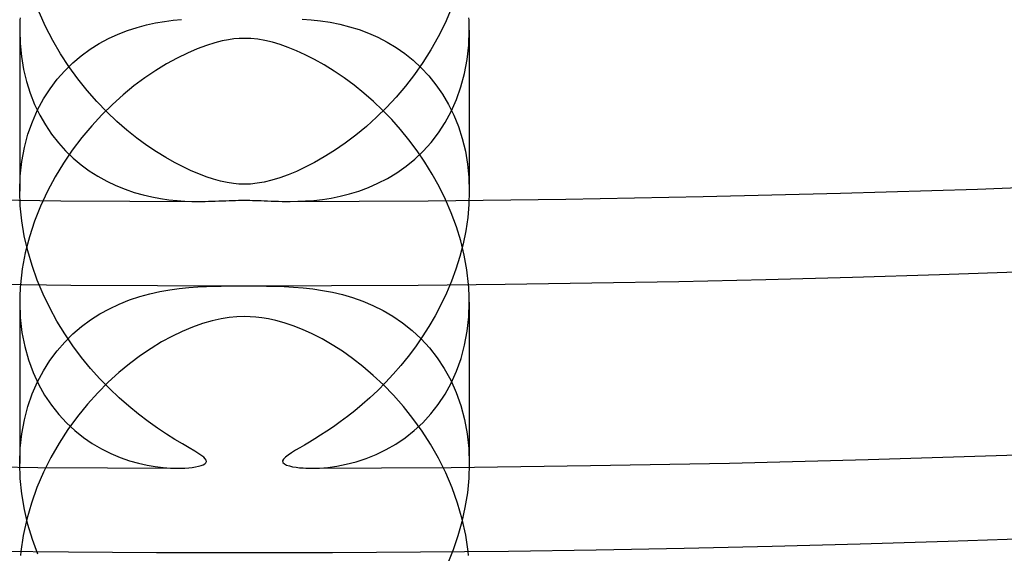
# Model space of a CAD drawing. Header units: millimetres. Extents: x -258 to 258, y -258 to 258.
# Tile 24 of 63: x -2 to 6.76, y -193.38 to -188.63. Entities that reach past the tile are written whole.
import ezdxf

# ---------------------------------------------------------------- set-up
doc = ezdxf.new("R2010")
doc.units = ezdxf.units.MM
doc.layers.add('HIDDEN', color=7, linetype='Continuous')
doc.layers.add('THICK', color=7, linetype='Continuous')

msp = doc.modelspace()

# ---------------------------------------------------------------- linework, layer by layer
at = {"layer": 'HIDDEN'}
for p, q in [((-1.7697, -188.6925), (-1.8271, -188.5639)), ((1.8384, -188.5363), (1.784, -188.6622)), ((-1.9992, -188.6693), (-1.9996, -188.6876)), ((-1.9986, -188.651), (-1.9992, -188.6693)), ((-1.9978, -188.6328), (-1.9986, -188.651)), ((-1.9969, -188.6144), (-1.9978, -188.6328)), ((-0.9554, -188.7002), (-0.8724, -188.678)), ((-0.8724, -188.678), (-0.7912, -188.6606)), ((-0.7912, -188.6606), (-0.712, -188.6473)), ((-0.712, -188.6473), (-0.6354, -188.6376)), ((-0.6354, -188.6376), (-0.5618, -188.6311)), ((0.5134, -188.6282), (0.5938, -188.6337)), ((0.5938, -188.6337), (0.677, -188.6425)), ((0.677, -188.6425), (0.7625, -188.6554)), ((0.7625, -188.6554), (0.8486, -188.6726)), ((0.8486, -188.6726), (0.9345, -188.6943)), ((1.784, -188.6622), (1.7236, -188.784)), ((1.9978, -188.6328), (1.9969, -188.6144)), ((1.9986, -188.6512), (1.9978, -188.6328)), ((1.9992, -188.6696), (1.9986, -188.6512)), ((1.9997, -188.6879), (1.9992, -188.6696)), ((-1.9999, -188.7059), (-2, -188.7241)), ((-2, -188.724), (-2, -190.1573)), ((-2, -188.7241), (-1.9961, -188.8437)), ((-1.9996, -188.6876), (-1.9999, -188.7059)), ((-1.706, -188.8166), (-1.7697, -188.6925)), ((-1.2097, -188.7998), (-1.1247, -188.7606)), ((-1.1247, -188.7606), (-1.0396, -188.7275)), ((-1.0396, -188.7275), (-0.9554, -188.7002)), ((0.9345, -188.6943), (1.0199, -188.7208)), ((1.0199, -188.7208), (1.1044, -188.7523)), ((1.1044, -188.7523), (1.1877, -188.7891)), ((1.9952, -188.8575), (2, -188.7244)), ((1.9999, -188.7062), (1.9997, -188.6879)), ((2, -188.7244), (1.9999, -188.7062)), ((2, -188.7239), (2, -190.1573)), ((-1.9961, -188.8437), (-1.9846, -188.9606)), ((-1.6365, -188.936), (-1.706, -188.8166)), ((-1.3738, -188.8956), (-1.2929, -188.8447)), ((-1.2929, -188.8447), (-1.2097, -188.7998)), ((1.1877, -188.7891), (1.2695, -188.8314)), ((1.2695, -188.8314), (1.3493, -188.8794)), ((1.7236, -188.784), (1.6576, -188.9012)), ((1.9809, -188.9865), (1.9952, -188.8575)), ((-1.5622, -189.0501), (-1.6365, -188.936)), ((-1.452, -188.9527), (-1.3738, -188.8956)), ((1.3493, -188.8794), (1.427, -188.9335)), ((1.427, -188.9335), (1.5018, -188.9937)), ((1.6576, -188.9012), (1.5868, -189.0137)), ((-1.9846, -188.9606), (-1.9655, -189.0742)), ((-1.5987, -189.086), (-1.5271, -189.0161)), ((-1.5271, -189.0161), (-1.452, -188.9527)), ((1.5018, -188.9937), (1.5732, -189.0599)), ((1.5868, -189.0137), (1.5116, -189.1212)), ((1.9576, -189.1111), (1.9809, -188.9865)), ((-1.9655, -189.0742), (-1.9394, -189.1833)), ((-1.6664, -189.1627), (-1.5987, -189.086)), ((-1.4833, -189.1589), (-1.5622, -189.0501)), ((1.5116, -189.1212), (1.4325, -189.2236)), ((1.5732, -189.0599), (1.6406, -189.1321)), ((1.9257, -189.2299), (1.9576, -189.1111)), ((-1.9394, -189.1833), (-1.9065, -189.2875)), ((-1.7297, -189.2463), (-1.6664, -189.1627)), ((-1.4006, -189.2623), (-1.4833, -189.1589)), ((1.6406, -189.1321), (1.7037, -189.2104)), ((-1.9065, -189.2875), (-1.8672, -189.3868)), ((-1.788, -189.3371), (-1.7297, -189.2463)), ((-1.3145, -189.3602), (-1.4006, -189.2623)), ((1.4325, -189.2236), (1.3499, -189.321)), ((1.7037, -189.2104), (1.7621, -189.2949)), ((1.7621, -189.2949), (1.8153, -189.3855)), ((1.8858, -189.3422), (1.9257, -189.2299)), ((-1.8407, -189.435), (-1.788, -189.3371)), ((-1.2255, -189.4524), (-1.3145, -189.3602)), ((1.3499, -189.321), (1.2642, -189.4134)), ((1.8387, -189.4479), (1.8858, -189.3422)), ((-1.8871, -189.5401), (-1.8407, -189.435)), ((-1.8672, -189.3868), (-1.8219, -189.4808)), ((-1.1355, -189.5377), (-1.2255, -189.4524)), ((1.2642, -189.4134), (1.1756, -189.5007)), ((1.7848, -189.5468), (1.8387, -189.4479)), ((1.8153, -189.3855), (1.8626, -189.4819)), ((-1.9263, -189.6518), (-1.8871, -189.5401)), ((-1.8219, -189.4808), (-1.7714, -189.5689)), ((-1.0458, -189.6156), (-1.1355, -189.5377)), ((1.1756, -189.5007), (1.0844, -189.5829)), ((1.7249, -189.6389), (1.7848, -189.5468)), ((1.8626, -189.4819), (1.9035, -189.5837)), ((-1.7714, -189.5689), (-1.716, -189.6512)), ((-0.9569, -189.6864), (-1.0458, -189.6156)), ((1.0844, -189.5829), (0.991, -189.6599)), ((1.6596, -189.7237), (1.7249, -189.6389)), ((1.9035, -189.5837), (1.9378, -189.6907)), ((-1.9578, -189.7699), (-1.9263, -189.6518)), ((-1.716, -189.6512), (-1.6562, -189.7277)), ((-1.6562, -189.7277), (-1.5924, -189.7985)), ((-0.8695, -189.7503), (-0.9569, -189.6864)), ((0.8958, -189.7315), (0.8013, -189.7964)), ((0.991, -189.6599), (0.8958, -189.7315)), ((1.5895, -189.8016), (1.6596, -189.7237)), ((1.9378, -189.6907), (1.9649, -189.8027)), ((-1.981, -189.8943), (-1.9578, -189.7699)), ((-1.5924, -189.7985), (-1.525, -189.8636)), ((-0.7841, -189.8076), (-0.8695, -189.7503)), ((-0.7013, -189.8586), (-0.7841, -189.8076)), ((0.8013, -189.7964), (0.7098, -189.8535)), ((1.5151, -189.8725), (1.5895, -189.8016)), ((1.9649, -189.8027), (1.9844, -189.9186)), ((-1.9952, -190.0237), (-1.981, -189.8943)), ((-1.525, -189.8636), (-1.4543, -189.9231)), ((-0.6217, -189.9034), (-0.7013, -189.8586)), ((-0.5459, -189.9425), (-0.6217, -189.9034)), ((0.6222, -189.9032), (0.5392, -189.9458)), ((0.7098, -189.8535), (0.6222, -189.9032)), ((1.4369, -189.9366), (1.5151, -189.8725)), ((-1.4543, -189.9231), (-1.3807, -189.9772)), ((-1.3807, -189.9772), (-1.3044, -190.026)), ((-0.4744, -189.976), (-0.5459, -189.9425)), ((-0.407, -190.0045), (-0.4744, -189.976)), ((0.4613, -189.9818), (0.3874, -190.0122)), ((0.5392, -189.9458), (0.4613, -189.9818)), ((1.272, -190.0446), (1.3555, -189.9941)), ((1.3555, -189.9941), (1.4369, -189.9366)), ((1.9844, -189.9186), (1.9961, -190.0374)), ((-2, -190.1575), (-1.9952, -190.0237)), ((-1.3044, -190.026), (-1.2257, -190.0695)), ((-1.2257, -190.0695), (-1.145, -190.1078)), ((-0.3406, -190.0296), (-0.407, -190.0045)), ((-0.2756, -190.0509), (-0.3406, -190.0296)), ((-0.2127, -190.0684), (-0.2756, -190.0509)), ((-0.1533, -190.0814), (-0.2127, -190.0684)), ((-0.0992, -190.09), (-0.1533, -190.0814)), ((0.1749, -190.0771), (0.1122, -190.0882)), ((0.2433, -190.0603), (0.1749, -190.0771)), ((0.3145, -190.0386), (0.2433, -190.0603)), ((0.3874, -190.0122), (0.3145, -190.0386)), ((1.1877, -190.0883), (1.272, -190.0446)), ((1.9961, -190.0374), (2, -190.1586)), ((-1.9955, -190.2894), (-2, -190.1575)), ((-1.145, -190.1078), (-1.0631, -190.141)), ((-1.0631, -190.141), (-0.9818, -190.1687)), ((-0.9818, -190.1687), (-0.9016, -190.1914)), ((-0.0491, -190.0948), (-0.0992, -190.09)), ((0, -190.0964), (-0.0491, -190.0948)), ((0.0547, -190.0944), (0, -190.0964)), ((0.1122, -190.0882), (0.0547, -190.0944)), ((0.9348, -190.1824), (1.0186, -190.1567)), ((1.0186, -190.1567), (1.103, -190.1255)), ((1.103, -190.1255), (1.1877, -190.0883)), ((2, -190.1586), (1.9964, -190.2758)), ((-0.9016, -190.1914), (-0.823, -190.2096)), ((-0.823, -190.2096), (-0.7463, -190.2237)), ((-0.7463, -190.2237), (-0.672, -190.2341)), ((-0.672, -190.2341), (-0.6004, -190.2415)), ((-0.6004, -190.2415), (-0.5321, -190.2462)), ((-0.5321, -190.2462), (-0.4674, -190.2487)), ((-0.4674, -190.2487), (-0.4066, -190.2496)), ((-0.4066, -190.2496), (-0.3793, -190.2495)), ((-0.3793, -190.2495), (-0.3508, -190.2491)), ((-0.3508, -190.2491), (-0.3214, -190.2484)), ((-0.3214, -190.2484), (-0.2912, -190.2476)), ((-0.2912, -190.2476), (-0.2605, -190.2466)), ((-0.2605, -190.2466), (-0.2295, -190.2455)), ((-0.2295, -190.2455), (-0.1983, -190.2443)), ((-0.1983, -190.2443), (-0.1672, -190.243)), ((-0.1672, -190.243), (-0.1369, -190.2418)), ((-0.1369, -190.2418), (-0.1079, -190.2408)), ((-0.1079, -190.2408), (-0.0798, -190.24)), ((-0.0798, -190.24), (-0.0526, -190.2394)), ((-0.0526, -190.2394), (-0.0261, -190.239)), ((-0.0261, -190.239), (0, -190.2389)), ((0, -190.2389), (0.0243, -190.239)), ((0.0243, -190.239), (0.0484, -190.2393)), ((0.0484, -190.2393), (0.0725, -190.2398)), ((0.0725, -190.2398), (0.0967, -190.2404)), ((0.0967, -190.2404), (0.1219, -190.2413)), ((0.1219, -190.2413), (0.1483, -190.2423)), ((0.1483, -190.2423), (0.1762, -190.2434)), ((0.1762, -190.2434), (0.2057, -190.2446)), ((0.2057, -190.2446), (0.2369, -190.2458)), ((0.2369, -190.2458), (0.2692, -190.247)), ((0.2692, -190.247), (0.3023, -190.2481)), ((0.3023, -190.2481), (0.3364, -190.2489)), ((0.3364, -190.2489), (0.3711, -190.2494)), ((0.3711, -190.2494), (0.4067, -190.2495)), ((0.4067, -190.2495), (0.4741, -190.2486)), ((0.4741, -190.2486), (0.5437, -190.2456)), ((0.5437, -190.2456), (0.6165, -190.2401)), ((0.6165, -190.2401), (0.6926, -190.2315)), ((0.6926, -190.2315), (0.7713, -190.2193)), ((0.7713, -190.2193), (0.8522, -190.2031)), ((0.8522, -190.2031), (0.9348, -190.1824)), ((-1.982, -190.4228), (-1.9955, -190.2894)), ((1.9964, -190.2758), (1.9857, -190.3933)), ((-1.9596, -190.5569), (-1.982, -190.4228)), ((1.9857, -190.3933), (1.9684, -190.5102)), ((1.9684, -190.5102), (1.9448, -190.6256)), ((-1.9289, -190.6897), (-1.9596, -190.5569)), ((-1.8903, -190.8207), (-1.9289, -190.6897)), ((1.9448, -190.6256), (1.9153, -190.7393)), ((1.9153, -190.7393), (1.8802, -190.851)), ((-1.8443, -190.9494), (-1.8903, -190.8207)), ((1.8802, -190.851), (1.8402, -190.9599)), ((-1.7915, -191.075), (-1.8443, -190.9494)), ((1.8402, -190.9599), (1.7957, -191.0657)), ((-1.9971, -191.0424), (-1.9984, -191.0688)), ((-1.9955, -191.0161), (-1.9971, -191.0424)), ((-1.9935, -190.9896), (-1.9955, -191.0161)), ((-0.7533, -191.0516), (-0.6656, -191.0361)), ((-0.6656, -191.0361), (-0.5799, -191.0243)), ((-0.5799, -191.0243), (-0.4964, -191.0158)), ((-0.4964, -191.0158), (-0.4155, -191.0098)), ((-0.4155, -191.0098), (-0.3389, -191.0059)), ((-0.3389, -191.0059), (-0.2696, -191.0035)), ((-0.2696, -191.0035), (-0.207, -191.0022)), ((-0.207, -191.0022), (-0.1507, -191.0016)), ((-0.1507, -191.0016), (-0.0996, -191.0012)), ((-0.0996, -191.0012), (-0.0497, -191.001)), ((-0.0497, -191.001), (0, -191.0009)), ((0, -191.0009), (0.0637, -191.001)), ((0.0637, -191.001), (0.1281, -191.0014)), ((0.1281, -191.0014), (0.1966, -191.0021)), ((0.1966, -191.0021), (0.2708, -191.0036)), ((0.2708, -191.0036), (0.3515, -191.0065)), ((0.3515, -191.0065), (0.4355, -191.0111)), ((0.4355, -191.0111), (0.5209, -191.0181)), ((0.5209, -191.0181), (0.6074, -191.0278)), ((0.6074, -191.0278), (0.6946, -191.0408)), ((0.6946, -191.0408), (0.7824, -191.0576)), ((1.9955, -191.0158), (1.9935, -190.9896)), ((1.9971, -191.042), (1.9955, -191.0158)), ((1.9983, -191.0681), (1.9971, -191.042)), ((-1.9998, -191.1212), (-2, -191.1472)), ((-1.9993, -191.095), (-1.9998, -191.1212)), ((-1.9984, -191.0688), (-1.9993, -191.095)), ((-1.7328, -191.1965), (-1.7915, -191.075)), ((-1.1137, -191.1625), (-1.0235, -191.1266)), ((-1.0235, -191.1266), (-0.9326, -191.0963)), ((-0.9326, -191.0963), (-0.8424, -191.0715)), ((-0.8424, -191.0715), (-0.7533, -191.0516)), ((0.7824, -191.0576), (0.8716, -191.079)), ((0.8716, -191.079), (0.9617, -191.1055)), ((0.9617, -191.1055), (1.0523, -191.1376)), ((1.7957, -191.0657), (1.7472, -191.1682)), ((1.9993, -191.0943), (1.9983, -191.0681)), ((1.9998, -191.1203), (1.9993, -191.0943)), ((2, -191.1462), (1.9998, -191.1203)), ((-2, -191.1469), (-2, -192.5807)), ((-2, -191.1472), (-1.9949, -191.2835)), ((-1.6686, -191.3138), (-1.7328, -191.1965)), ((-1.2874, -191.2512), (-1.2018, -191.204)), ((-1.2018, -191.204), (-1.1137, -191.1625)), ((1.0523, -191.1376), (1.1427, -191.1756)), ((1.1427, -191.1756), (1.2323, -191.2201)), ((1.2323, -191.2201), (1.3206, -191.2715)), ((1.7472, -191.1682), (1.6949, -191.2673)), ((1.9954, -191.2769), (2, -191.1462)), ((2, -191.1469), (2, -192.5805)), ((-1.9949, -191.2835), (-1.9798, -191.4151)), ((-1.45, -191.3633), (-1.3702, -191.3042)), ((-1.3702, -191.3042), (-1.2874, -191.2512)), ((1.3206, -191.2715), (1.4069, -191.3304)), ((1.6949, -191.2673), (1.6394, -191.3629)), ((1.9814, -191.405), (1.9954, -191.2769)), ((-1.5995, -191.4266), (-1.6686, -191.3138)), ((-1.5262, -191.4287), (-1.45, -191.3633)), ((1.4069, -191.3304), (1.4906, -191.397)), ((1.4906, -191.397), (1.5703, -191.471)), ((1.6394, -191.3629), (1.581, -191.4549)), ((-1.9798, -191.4151), (-1.9554, -191.5408)), ((-1.526, -191.5347), (-1.5995, -191.4266)), ((-1.5988, -191.5005), (-1.5262, -191.4287)), ((1.581, -191.4549), (1.5199, -191.5433)), ((1.5703, -191.471), (1.645, -191.5523)), ((1.9583, -191.5285), (1.9814, -191.405)), ((-1.9554, -191.5408), (-1.9223, -191.6598)), ((-1.6671, -191.5791), (-1.5988, -191.5005)), ((-1.4489, -191.6379), (-1.526, -191.5347)), ((1.5199, -191.5433), (1.4565, -191.6282)), ((1.645, -191.5523), (1.7143, -191.6409)), ((1.9264, -191.6469), (1.9583, -191.5285)), ((-1.9223, -191.6598), (-1.8812, -191.7721)), ((-1.7309, -191.6644), (-1.6671, -191.5791)), ((-1.3687, -191.7356), (-1.4489, -191.6379)), ((1.4565, -191.6282), (1.391, -191.7094)), ((1.7143, -191.6409), (1.7775, -191.7368)), ((1.8863, -191.7597), (1.9264, -191.6469)), ((-1.7894, -191.7568), (-1.7309, -191.6644)), ((-1.2862, -191.8278), (-1.3687, -191.7356)), ((1.391, -191.7094), (1.3239, -191.7869)), ((1.7775, -191.7368), (1.8343, -191.8402)), ((-1.8812, -191.7721), (-1.8329, -191.877)), ((-1.8421, -191.8562), (-1.7894, -191.7568)), ((-1.2018, -191.9146), (-1.2862, -191.8278)), ((1.3239, -191.7869), (1.2552, -191.8609)), ((1.8387, -191.8656), (1.8863, -191.7597)), ((-1.8882, -191.9622), (-1.8421, -191.8562)), ((-1.8329, -191.877), (-1.7783, -191.9743)), ((-1.1162, -191.996), (-1.2018, -191.9146)), ((1.2552, -191.8609), (1.1857, -191.9308)), ((1.7842, -191.9645), (1.8387, -191.8656)), ((1.8343, -191.8402), (1.8836, -191.9504)), ((-1.9272, -192.0746), (-1.8882, -191.9622)), ((-1.7783, -191.9743), (-1.7181, -192.064)), ((-1.0299, -192.072), (-1.1162, -191.996)), ((1.1165, -191.996), (1.0482, -192.0565)), ((1.1857, -191.9308), (1.1165, -191.996)), ((1.7236, -192.0563), (1.7842, -191.9645)), ((1.8836, -191.9504), (1.9248, -192.0669)), ((-1.9584, -192.1931), (-1.9272, -192.0746)), ((-1.7181, -192.064), (-1.6529, -192.1462)), ((-0.9434, -192.1426), (-1.0299, -192.072)), ((1.0482, -192.0565), (0.9811, -192.1125)), ((1.6573, -192.141), (1.7236, -192.0563)), ((1.9248, -192.0669), (1.9575, -192.1893)), ((-1.6529, -192.1462), (-1.5833, -192.2212)), ((-0.8575, -192.2078), (-0.9434, -192.1426)), ((0.9156, -192.1642), (0.852, -192.2116)), ((0.9811, -192.1125), (0.9156, -192.1642)), ((1.586, -192.2186), (1.6573, -192.141)), ((-1.9812, -192.3176), (-1.9584, -192.1931)), ((-1.5833, -192.2212), (-1.51, -192.2891)), ((-0.773, -192.2675), (-0.8575, -192.2078)), ((-0.6928, -192.3205), (-0.773, -192.2675)), ((0.7908, -192.2551), (0.7324, -192.2946)), ((0.852, -192.2116), (0.7908, -192.2551)), ((1.5102, -192.289), (1.586, -192.2186)), ((1.9575, -192.1893), (1.9812, -192.3172)), ((-1.9952, -192.4465), (-1.9812, -192.3176)), ((-1.51, -192.2891), (-1.4334, -192.3502)), ((-1.4334, -192.3502), (-1.354, -192.4045)), ((-0.6184, -192.3672), (-0.6928, -192.3205)), ((0.677, -192.3306), (0.6252, -192.363)), ((0.7324, -192.2946), (0.677, -192.3306)), ((1.3473, -192.4087), (1.4305, -192.3523)), ((1.4305, -192.3523), (1.5102, -192.289)), ((1.9812, -192.3172), (1.9954, -192.4485)), ((-2, -192.5794), (-1.9952, -192.4465)), ((-1.354, -192.4045), (-1.2724, -192.4523)), ((-0.5509, -192.4078), (-0.6184, -192.3672)), ((-0.4915, -192.4429), (-0.5509, -192.4078)), ((-0.4423, -192.4722), (-0.4915, -192.4429)), ((0.4934, -192.4417), (0.4548, -192.4644)), ((0.5335, -192.4181), (0.4934, -192.4417)), ((0.5772, -192.3921), (0.5335, -192.4181)), ((0.6252, -192.363), (0.5772, -192.3921)), ((1.2612, -192.4583), (1.3473, -192.4087)), ((1.9954, -192.4485), (2, -192.5828)), ((-1.2724, -192.4523), (-1.1891, -192.4938)), ((-1.1891, -192.4938), (-1.1061, -192.5285)), ((-1.1061, -192.5285), (-1.0243, -192.5569)), ((-0.4058, -192.4951), (-0.4423, -192.4722)), ((-0.3799, -192.5128), (-0.4058, -192.4951)), ((-0.3624, -192.5267), (-0.3799, -192.5128)), ((-0.3496, -192.5396), (-0.3624, -192.5267)), ((0.3635, -192.5258), (0.3467, -192.5432)), ((0.3881, -192.5067), (0.3635, -192.5258)), ((0.4191, -192.4862), (0.3881, -192.5067)), ((0.4548, -192.4644), (0.4191, -192.4862)), ((0.9922, -192.5666), (1.0822, -192.5374)), ((1.0822, -192.5374), (1.1727, -192.5011)), ((1.1727, -192.5011), (1.2612, -192.4583)), ((-1.9954, -192.7152), (-2, -192.5794)), ((-1.0243, -192.5569), (-0.9445, -192.5795)), ((-0.9445, -192.5795), (-0.8673, -192.5968)), ((-0.8673, -192.5968), (-0.7935, -192.6094)), ((-0.7935, -192.6094), (-0.7236, -192.6178)), ((-0.7236, -192.6178), (-0.6585, -192.6225)), ((-0.6585, -192.6225), (-0.5988, -192.6241)), ((-0.5988, -192.6241), (-0.5638, -192.6236)), ((-0.5638, -192.6236), (-0.5294, -192.6222)), ((-0.5294, -192.6222), (-0.496, -192.6196)), ((-0.496, -192.6196), (-0.4643, -192.6161)), ((-0.4643, -192.6161), (-0.4349, -192.6116)), ((-0.4349, -192.6116), (-0.4084, -192.6061)), ((-0.4084, -192.6061), (-0.3855, -192.5997)), ((-0.3855, -192.5997), (-0.3667, -192.5923)), ((-0.3667, -192.5923), (-0.3522, -192.5839)), ((-0.3522, -192.5839), (-0.3427, -192.5743)), ((-0.3415, -192.5519), (-0.3496, -192.5396)), ((-0.3427, -192.5743), (-0.339, -192.5636)), ((-0.339, -192.5636), (-0.3415, -192.5519)), ((0.3467, -192.5432), (0.3392, -192.5593)), ((0.3392, -192.5593), (0.3422, -192.5735)), ((0.3422, -192.5735), (0.3545, -192.5856)), ((0.3545, -192.5856), (0.3742, -192.5956)), ((0.3742, -192.5956), (0.3993, -192.6038)), ((0.3993, -192.6038), (0.4282, -192.6104)), ((0.4282, -192.6104), (0.4593, -192.6154)), ((0.4593, -192.6154), (0.4907, -192.6192)), ((0.4907, -192.6192), (0.5205, -192.6217)), ((0.5205, -192.6217), (0.5469, -192.6231)), ((0.5469, -192.6231), (0.5722, -192.6239)), ((0.5722, -192.6239), (0.5988, -192.6241)), ((0.5988, -192.6241), (0.6667, -192.622)), ((0.6667, -192.622), (0.741, -192.616)), ((0.741, -192.616), (0.8207, -192.6052)), ((0.8207, -192.6052), (0.9047, -192.589)), ((0.9047, -192.589), (0.9922, -192.5666)), ((2, -192.5828), (1.9955, -192.7132)), ((1.9955, -192.7132), (1.9825, -192.8438)), ((-1.9813, -192.8525), (-1.9954, -192.7152)), ((-1.9582, -192.9897), (-1.9813, -192.8525)), ((1.9825, -192.8438), (1.9614, -192.9735)), ((1.9614, -192.9735), (1.9328, -193.1011)), ((-1.9265, -193.1254), (-1.9582, -192.9897)), ((-1.8868, -193.259), (-1.9265, -193.1254)), ((1.9328, -193.1011), (1.8973, -193.2263)), ((1.8973, -193.2263), (1.8554, -193.3486)), ((-1.8397, -193.3899), (-1.8868, -193.259)), ((-1.9889, -193.3648), (-1.9923, -193.3993)), ((1.8554, -193.3486), (1.8079, -193.4674)), ((1.9922, -193.399), (1.9889, -193.3648))]:
    msp.add_line(p, q, dxfattribs=at)
for radius, start, end in [(190.25, 180.122479, 269.87752), (190.25, 270.12246, 359.877559), (192.625, 180.178113, 269.821886), (192.625, 270.178094, 359.821867), (195, 180.217246, 269.782753), (195, 270.217227, 359.782734), (197.375, 180.247956, 269.752043), (197.375, 270.247995, 359.752024), (199.75, 180.273281, 269.726718), (199.75, 270.273262, 359.726699), (202.125, 180.294652, 269.705347), (202.125, 270.294691, 359.705328), (204.5, 180.313044, 269.686955), (204.5, 270.313083, 359.686936), (206.875, 180.32903, 269.670969), (206.875, 270.329011, 359.67095), (211.625, 180.355271, 269.644728), (209.25, 180.34301, 269.656989), (209.25, 270.342991, 359.657027), (211.625, 270.355253, 359.644709)]:
    msp.add_arc((0, 0), radius, start, end, dxfattribs=at)
at = {"layer": 'THICK'}
for p, q in [((-0.2628, -188.8374), (-0.3385, -188.861)), ((-0.1976, -188.8211), (-0.2628, -188.8374)), ((-0.1422, -188.8104), (-0.1976, -188.8211)), ((-0.0936, -188.8037), (-0.1422, -188.8104)), ((-0.0465, -188.7997), (-0.0936, -188.8037)), ((0, -188.7984), (-0.0465, -188.7997)), ((0.0578, -188.8004), (0, -188.7984)), ((0.1182, -188.8067), (0.0578, -188.8004)), ((0.1821, -188.8178), (0.1182, -188.8067)), ((0.2485, -188.8335), (0.1821, -188.8178)), ((0.3172, -188.8539), (0.2485, -188.8335)), ((0.388, -188.8788), (0.3172, -188.8539)), ((-0.5074, -188.9288), (-0.5983, -188.9733)), ((-0.4206, -188.8915), (-0.5074, -188.9288)), ((-0.3385, -188.861), (-0.4206, -188.8915)), ((0.4623, -188.9087), (0.388, -188.8788)), ((0.5407, -188.9444), (0.4623, -188.9087)), ((0.6231, -188.9863), (0.5407, -188.9444)), ((-0.6927, -189.0251), (-0.7894, -189.0841)), ((-0.5983, -188.9733), (-0.6927, -189.0251)), ((0.7091, -189.0346), (0.6231, -188.9863)), ((-0.7894, -189.0841), (-0.8866, -189.1496)), ((0.7982, -189.0897), (0.7091, -189.0346)), ((0.8873, -189.1501), (0.7982, -189.0897)), ((-0.8866, -189.1496), (-0.9835, -189.2217)), ((0.9752, -189.2152), (0.8873, -189.1501)), ((-0.9835, -189.2217), (-1.0798, -189.3003)), ((1.0616, -189.2849), (0.9752, -189.2152)), ((1.1464, -189.3592), (1.0616, -189.2849)), ((-1.0798, -189.3003), (-1.1749, -189.3855)), ((1.2292, -189.438), (1.1464, -189.3592)), ((-1.1749, -189.3855), (-1.2682, -189.4774)), ((1.3098, -189.5213), (1.2292, -189.438)), ((-1.2682, -189.4774), (-1.3593, -189.576)), ((1.3879, -189.609), (1.3098, -189.5213)), ((-1.3593, -189.576), (-1.4475, -189.6812)), ((1.4634, -189.7013), (1.3879, -189.609)), ((-1.4475, -189.6812), (-1.5318, -189.7925)), ((1.5361, -189.7984), (1.4634, -189.7013)), ((-1.5318, -189.7925), (-1.6113, -189.9094)), ((1.6054, -189.9003), (1.5361, -189.7984)), ((-1.6113, -189.9094), (-1.6854, -190.0315)), ((1.671, -190.0067), (1.6054, -189.9003)), ((-1.6854, -190.0315), (-1.7534, -190.1587)), ((1.7324, -190.1177), (1.671, -190.0067)), ((-1.7534, -190.1587), (-1.8147, -190.2907)), ((1.789, -190.233), (1.7324, -190.1177)), ((1.8401, -190.352), (1.789, -190.233)), ((-1.8147, -190.2907), (-1.8683, -190.4264)), ((-1.8683, -190.4264), (-1.9136, -190.565)), ((1.8851, -190.4744), (1.8401, -190.352)), ((1.9236, -190.6001), (1.8851, -190.4744)), ((-1.9136, -190.565), (-1.9499, -190.7058)), ((1.9549, -190.7285), (1.9236, -190.6001)), ((-1.9499, -190.7058), (-1.9768, -190.8481)), ((1.9784, -190.8587), (1.9549, -190.7285)), ((-1.9768, -190.8481), (-1.9935, -190.9896)), ((1.9935, -190.9896), (1.9784, -190.8587)), ((-0.2875, -191.3118), (-0.3739, -191.3366)), ((-0.208, -191.2944), (-0.2875, -191.3118)), ((-0.1351, -191.2832), (-0.208, -191.2944)), ((-0.067, -191.2769), (-0.1351, -191.2832)), ((0, -191.2749), (-0.067, -191.2769)), ((0.051, -191.276), (0, -191.2749)), ((0.1023, -191.2796), (0.051, -191.276)), ((0.1551, -191.2858), (0.1023, -191.2796)), ((0.2136, -191.2954), (0.1551, -191.2858)), ((0.279, -191.3096), (0.2136, -191.2954)), ((0.3518, -191.3297), (0.279, -191.3096)), ((-0.4631, -191.368), (-0.5537, -191.4059)), ((-0.3739, -191.3366), (-0.4631, -191.368)), ((0.4321, -191.3564), (0.3518, -191.3297)), ((0.5159, -191.3894), (0.4321, -191.3564)), ((0.602, -191.4284), (0.5159, -191.3894)), ((-0.6455, -191.4501), (-0.7378, -191.5004)), ((-0.5537, -191.4059), (-0.6455, -191.4501)), ((0.6901, -191.4736), (0.602, -191.4284)), ((0.7797, -191.5252), (0.6901, -191.4736)), ((-0.8313, -191.5575), (-0.9262, -191.6218)), ((-0.7378, -191.5004), (-0.8313, -191.5575)), ((0.8704, -191.5832), (0.7797, -191.5252)), ((-0.9262, -191.6218), (-1.0219, -191.6935)), ((0.9621, -191.6478), (0.8704, -191.5832)), ((1.054, -191.7192), (0.9621, -191.6478)), ((-1.0219, -191.6935), (-1.1175, -191.7726)), ((1.1457, -191.7974), (1.054, -191.7192)), ((-1.1175, -191.7726), (-1.2125, -191.8592)), ((1.2367, -191.8825), (1.1457, -191.7974)), ((-1.2125, -191.8592), (-1.3061, -191.9533)), ((1.3262, -191.9748), (1.2367, -191.8825)), ((-1.3061, -191.9533), (-1.3977, -192.055)), ((1.4139, -192.0742), (1.3262, -191.9748)), ((-1.3977, -192.055), (-1.4864, -192.1643)), ((1.4988, -192.1805), (1.4139, -192.0742)), ((-1.4864, -192.1643), (-1.5707, -192.28)), ((1.5795, -192.2928), (1.4988, -192.1805)), ((-1.5707, -192.28), (-1.6495, -192.4013)), ((1.6554, -192.4109), (1.5795, -192.2928)), ((-1.6495, -192.4013), (-1.7222, -192.5279)), ((1.7257, -192.5345), (1.6554, -192.4109)), ((-1.7222, -192.5279), (-1.788, -192.6595)), ((1.79, -192.6636), (1.7257, -192.5345)), ((-1.788, -192.6595), (-1.8464, -192.7957)), ((1.847, -192.7973), (1.79, -192.6636)), ((-1.8464, -192.7957), (-1.8963, -192.9353)), ((1.8962, -192.9348), (1.847, -192.7973)), ((-1.8963, -192.9353), (-1.9371, -193.0772)), ((1.9368, -193.0759), (1.8962, -192.9348)), ((-1.9371, -193.0772), (-1.9681, -193.221)), ((1.9679, -193.2199), (1.9368, -193.0759)), ((-1.9681, -193.221), (-1.9889, -193.3648)), ((1.9889, -193.3648), (1.9679, -193.2199))]:
    msp.add_line(p, q, dxfattribs=at)
for radius, start, end in [(207.625, 179.99998, 0), (205.25, 179.99998, 0), (202.875, 179.99998, 0), (200.5, 179.99998, 0), (198.125, 179.99998, 0), (195.75, 179.99998, 0), (193.375, 179.99998, 0), (191, 179.99998, 0), (211, 180.374809, 269.62519), (211, 270.374848, 359.625171), (215, 270.532984, 359.467035)]:
    msp.add_arc((0, 0), radius, start, end, dxfattribs=at)

doc.saveas('drawing.dxf')
